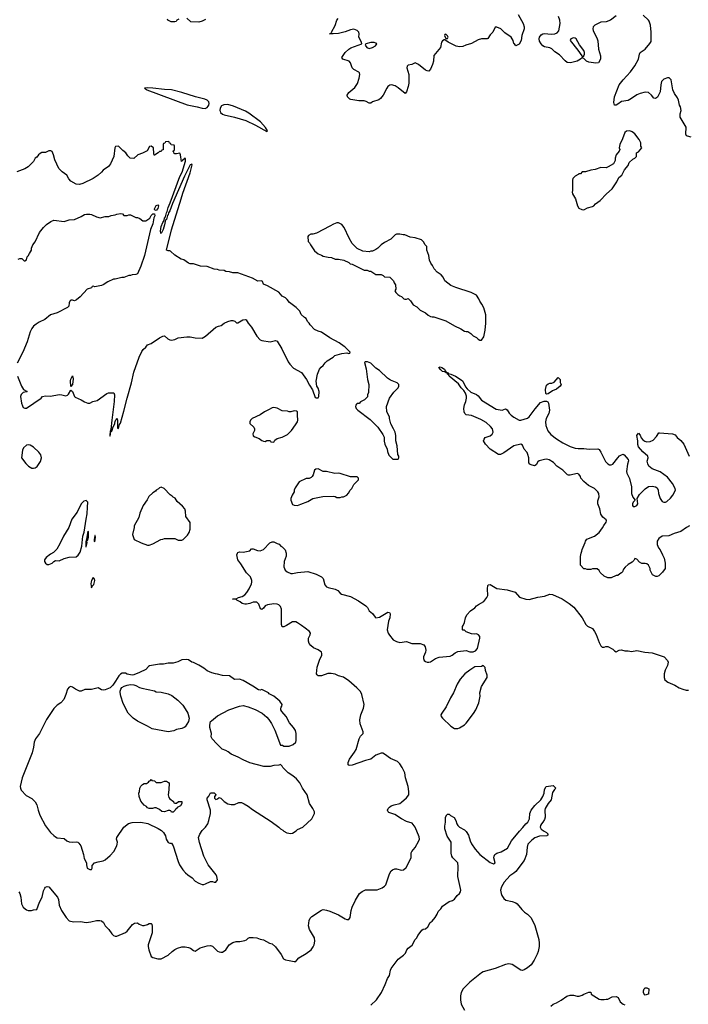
# Model space of a CAD drawing. Header units: inches. Extents: x 2323201 to 2563958, y 895391 to 1023096.
# Tile 82 of 196: x 2410849 to 2418696, y 995550 to 1007115. Entities that reach past the tile are written whole.
import ezdxf

# ---------------------------------------------------------------- set-up
doc = ezdxf.new("R2010")
doc.units = ezdxf.units.IN
doc.header["$MEASUREMENT"] = 0
doc.layers.add('C4010', color=7, linetype='Continuous')
doc.layers.add('C4919', color=7, linetype='Continuous')

msp = doc.modelspace()

# ---------------------------------------------------------------- linework, layer by layer
at = {"layer": 'C4010', "color": 5}
for points, elevation in [([(2412718, 1007122), (2412692, 1007108), (2412684, 1007096), (2412671, 1007089), (2412626, 1007090), (2412586, 1007110), (2412582, 1007122)], 140), ([(2413030, 1007117), (2412990, 1007098), (2412950, 1007088), (2412858, 1007090), (2412810, 1007134)], 140), ([(2416698, 1007178), (2416757, 1007070), (2416771, 1007030), (2416770, 1007008), (2416741, 1006930), (2416733, 1006870), (2416710, 1006829), (2416670, 1006808), (2416658, 1006830), (2416650, 1006835), (2416640, 1006870), (2416617, 1006910), (2416541, 1006961), (2416496, 1007010), (2416450, 1007029), (2416430, 1007026), (2416402, 1006970), (2416370, 1006938), (2416344, 1006896), (2416334, 1006890), (2416270, 1006889), (2416230, 1006879), (2416150, 1006835), (2416083, 1006817), (2416050, 1006801), (2416010, 1006797), (2415970, 1006804), (2415878, 1006850), (2415838, 1006878), (2415830, 1006878), (2415810, 1006868), (2415801, 1006850), (2415787, 1006790), (2415710, 1006695), (2415704, 1006630), (2415693, 1006590), (2415670, 1006535), (2415650, 1006512), (2415630, 1006515), (2415610, 1006524), (2415530, 1006589), (2415490, 1006609), (2415450, 1006589), (2415410, 1006581), (2415396, 1006570), (2415393, 1006550), (2415417, 1006470), (2415417, 1006370), (2415410, 1006330), (2415390, 1006269), (2415372, 1006248), (2415290, 1006316), (2415257, 1006337), (2415211, 1006349), (2415194, 1006346), (2415171, 1006329), (2415156, 1006310), (2415113, 1006230), (2415084, 1006190), (2415065, 1006175), (2414991, 1006150), (2414970, 1006134), (2414950, 1006134), (2414914, 1006154), (2414890, 1006162), (2414830, 1006162), (2414737, 1006177), (2414723, 1006183), (2414695, 1006210), (2414694, 1006230), (2414710, 1006261), (2414782, 1006318), (2414813, 1006367), (2414833, 1006430), (2414841, 1006470), (2414837, 1006490), (2414830, 1006499), (2414772, 1006532), (2414751, 1006551), (2414731, 1006610), (2414714, 1006630), (2414642, 1006650), (2414629, 1006670), (2414668, 1006730), (2414710, 1006770), (2414735, 1006785), (2414866, 1006830), (2414862, 1006850), (2414829, 1006910), (2414833, 1006950), (2414829, 1006970), (2414809, 1006990), (2414770, 1007004), (2414730, 1006996), (2414670, 1006972), (2414590, 1006955), (2414529, 1006949), (2414486, 1006950), (2414506, 1006954), (2414508, 1006970), (2414553, 1007047), (2414570, 1007110), (2414587, 1007130)], 140), ([(2417850, 1007160), (2417784, 1007110), (2417730, 1007091), (2417670, 1007087), (2417599, 1007050), (2417579, 1007030), (2417576, 1007010), (2417580, 1006990), (2417626, 1006890), (2417633, 1006867), (2417642, 1006770), (2417664, 1006690), (2417666, 1006650), (2417642, 1006610), (2417610, 1006604), (2417530, 1006617), (2417502, 1006630), (2417470, 1006658), (2417450, 1006668), (2417432, 1006650), (2417392, 1006628), (2417314, 1006610), (2417274, 1006614), (2417250, 1006633), (2417183, 1006703), (2417130, 1006739), (2417093, 1006773), (2417070, 1006783), (2417010, 1006798), (2416990, 1006810), (2416970, 1006830), (2416950, 1006864), (2416946, 1006890), (2416950, 1006911), (2416970, 1006939), (2416990, 1006950), (2417010, 1006952), (2417087, 1006947), (2417130, 1006950), (2417158, 1006962), (2417176, 1006984), (2417191, 1007070), (2417188, 1007108), (2417171, 1007151)], 140), ([(2418730, 1005737), (2418686, 1005746), (2418673, 1005753), (2418666, 1005770), (2418672, 1005852), (2418601, 1005970), (2418599, 1006010), (2418613, 1006050), (2418603, 1006090), (2418592, 1006112), (2418582, 1006170), (2418570, 1006199), (2418532, 1006250), (2418515, 1006290), (2418495, 1006410), (2418470, 1006434), (2418450, 1006433), (2418410, 1006415), (2418382, 1006390), (2418372, 1006350), (2418366, 1006270), (2418335, 1006205), (2418312, 1006188), (2418290, 1006193), (2418264, 1006230), (2418230, 1006261), (2418190, 1006264), (2418130, 1006250), (2418090, 1006234), (2418030, 1006188), (2417990, 1006165), (2417910, 1006153), (2417870, 1006122), (2417850, 1006112), (2417830, 1006110), (2417823, 1006143), (2417830, 1006210), (2417885, 1006350), (2417930, 1006408), (2418017, 1006503), (2418070, 1006575), (2418110, 1006650), (2418122, 1006710), (2418131, 1006729), (2418190, 1006771), (2418246, 1006834), (2418259, 1006861), (2418260, 1006970), (2418252, 1007052), (2418237, 1007097), (2418230, 1007109), (2418167, 1007167)], 140), ([(2410821, 1002930), (2410871, 1002811), (2410892, 1002770), (2410935, 1002750), (2410930, 1002744), (2410890, 1002735), (2410866, 1002714), (2410857, 1002690), (2410871, 1002611), (2410881, 1002581), (2410890, 1002562), (2410910, 1002551), (2410930, 1002551), (2411099, 1002670), (2411115, 1002690), (2411150, 1002696), (2411210, 1002693), (2411310, 1002712), (2411342, 1002710), (2411390, 1002698), (2411410, 1002706), (2411423, 1002717), (2411450, 1002765), (2411467, 1002747), (2411490, 1002691), (2411501, 1002681), (2411572, 1002650), (2411610, 1002625), (2411650, 1002612), (2411670, 1002612), (2411706, 1002630), (2411758, 1002642), (2411870, 1002725), (2411890, 1002731), (2411954, 1002734), (2411963, 1002710), (2411958, 1002630), (2411929, 1002410), (2411920, 1002300), (2411914, 1002290), (2411918, 1002282), (2411910, 1002286), (2411907, 1002230), (2411910, 1002222), (2411920, 1002280), (2411930, 1002282), (2411945, 1002335), (2411964, 1002370), (2411970, 1002402), (2411975, 1002405), (2411990, 1002434), (2411998, 1002410), (2411998, 1002318), (2412010, 1002312), (2412019, 1002361), (2412030, 1002378), (2412070, 1002516), (2412109, 1002671), (2412160, 1002850), (2412190, 1002976), (2412250, 1003151), (2412281, 1003219), (2412297, 1003243), (2412329, 1003270), (2412350, 1003298), (2412390, 1003311), (2412490, 1003378), (2412530, 1003398), (2412550, 1003402), (2412588, 1003368), (2412610, 1003355), (2412630, 1003351), (2412670, 1003359), (2412710, 1003379), (2412811, 1003391), (2412850, 1003391), (2412910, 1003378), (2412990, 1003376), (2413030, 1003398), (2413150, 1003503), (2413183, 1003517), (2413215, 1003525), (2413250, 1003550), (2413290, 1003571), (2413330, 1003584), (2413350, 1003584), (2413375, 1003575), (2413395, 1003555), (2413410, 1003554), (2413469, 1003590), (2413495, 1003595), (2413508, 1003588), (2413530, 1003551), (2413570, 1003505), (2413630, 1003398), (2413670, 1003356), (2413690, 1003347), (2413790, 1003331), (2413850, 1003347), (2413870, 1003341), (2413926, 1003250), (2413998, 1003098), (2414018, 1003070), (2414064, 1003024), (2414158, 1002970), (2414216, 1002890), (2414250, 1002822), (2414286, 1002766), (2414318, 1002678), (2414330, 1002674), (2414350, 1002674), (2414358, 1002690), (2414362, 1002750), (2414350, 1002786), (2414335, 1002810), (2414329, 1002870), (2414344, 1002950), (2414369, 1003010), (2414386, 1003034), (2414410, 1003052), (2414434, 1003086), (2414458, 1003110), (2414528, 1003152), (2414546, 1003170), (2414630, 1003196), (2414690, 1003202), (2414710, 1003194), (2414722, 1003198), (2414726, 1003210), (2414670, 1003268), (2414655, 1003275), (2414599, 1003319), (2414490, 1003379), (2414390, 1003444), (2414350, 1003455), (2414310, 1003478), (2414258, 1003530), (2414248, 1003550), (2414228, 1003570), (2414210, 1003606), (2414190, 1003618), (2414154, 1003654), (2414135, 1003690), (2414093, 1003733), (2414014, 1003794), (2413989, 1003829), (2413970, 1003848), (2413930, 1003868), (2413890, 1003915), (2413758, 1003990), (2413710, 1004009), (2413699, 1004039), (2413690, 1004048), (2413643, 1004043), (2413580, 1004080), (2413410, 1004142), (2413350, 1004141), (2413310, 1004155), (2413270, 1004158), (2413248, 1004168), (2413190, 1004175), (2413170, 1004182), (2413130, 1004184), (2413050, 1004218), (2412970, 1004222), (2412890, 1004249), (2412851, 1004249), (2412830, 1004254), (2412774, 1004294), (2412742, 1004302), (2412669, 1004349), (2412618, 1004398), (2412610, 1004402), (2412590, 1004399), (2412570, 1004408), (2412630, 1004647), (2412745, 1005010), (2412763, 1005077), (2412850, 1005318), (2412872, 1005412), (2412870, 1005418), (2412850, 1005409), (2412781, 1005279), (2412642, 1004958), (2412610, 1004869), (2412595, 1004845), (2412590, 1004824), (2412583, 1004817), (2412570, 1004769), (2412561, 1004759), (2412556, 1004744), (2412550, 1004704), (2412532, 1004650), (2412523, 1004637), (2412510, 1004605), (2412506, 1004606), (2412501, 1004630), (2412510, 1004687), (2412530, 1004735), (2412544, 1004756), (2412550, 1004785), (2412560, 1004800), (2412570, 1004845), (2412579, 1004861), (2412590, 1004911), (2412616, 1004964), (2412728, 1005272), (2412754, 1005326), (2412795, 1005455), (2412796, 1005476), (2412790, 1005488), (2412758, 1005462), (2412749, 1005449), (2412737, 1005530), (2412730, 1005548), (2412690, 1005538), (2412670, 1005538), (2412663, 1005543), (2412658, 1005558), (2412646, 1005570), (2412662, 1005578), (2412666, 1005590), (2412666, 1005630), (2412662, 1005642), (2412627, 1005647), (2412622, 1005662), (2412607, 1005667), (2412602, 1005682), (2412590, 1005686), (2412558, 1005682), (2412553, 1005667), (2412538, 1005662), (2412534, 1005650), (2412533, 1005587), (2412518, 1005582), (2412510, 1005566), (2412490, 1005566), (2412474, 1005550), (2412430, 1005526), (2412426, 1005526), (2412422, 1005542), (2412418, 1005610), (2412390, 1005628), (2412373, 1005627), (2412344, 1005576), (2412290, 1005548), (2412234, 1005530), (2412190, 1005486), (2412146, 1005490), (2412116, 1005516), (2412093, 1005553), (2412058, 1005578), (2412010, 1005628), (2411973, 1005627), (2411965, 1005610), (2411954, 1005510), (2411916, 1005424), (2411891, 1005390), (2411830, 1005346), (2411810, 1005323), (2411770, 1005289), (2411711, 1005250), (2411590, 1005193), (2411550, 1005181), (2411510, 1005184), (2411450, 1005217), (2411426, 1005246), (2411402, 1005290), (2411347, 1005327), (2411309, 1005369), (2411261, 1005470), (2411245, 1005530), (2411230, 1005568), (2411215, 1005575), (2411190, 1005575), (2411150, 1005555), (2411110, 1005554), (2411090, 1005544), (2411071, 1005530), (2411050, 1005502), (2411032, 1005490), (2411011, 1005450), (2410950, 1005389), (2410910, 1005362), (2410814, 1005330)], 160), ([(2410830, 1004302), (2410850, 1004312), (2410872, 1004312), (2410902, 1004282), (2410910, 1004282), (2410930, 1004294), (2410938, 1004330), (2410950, 1004342), (2410962, 1004370), (2410989, 1004410), (2410989, 1004430), (2411002, 1004470), (2411032, 1004508), (2411083, 1004617), (2411130, 1004676), (2411164, 1004710), (2411215, 1004745), (2411250, 1004759), (2411370, 1004744), (2411430, 1004763), (2411490, 1004767), (2411570, 1004803), (2411610, 1004826), (2411631, 1004831), (2411670, 1004831), (2411690, 1004826), (2411750, 1004798), (2411793, 1004787), (2411850, 1004805), (2411895, 1004805), (2411923, 1004817), (2411970, 1004822), (2411990, 1004831), (2412030, 1004838), (2412055, 1004835), (2412070, 1004814), (2412110, 1004814), (2412130, 1004822), (2412150, 1004822), (2412210, 1004792), (2412230, 1004792), (2412260, 1004780), (2412293, 1004753), (2412330, 1004752), (2412375, 1004785), (2412390, 1004814), (2412410, 1004834), (2412430, 1004834), (2412433, 1004810), (2412422, 1004790), (2412410, 1004718), (2412382, 1004650), (2412315, 1004345), (2412270, 1004219), (2412230, 1004129), (2412210, 1004122), (2412170, 1004119), (2412150, 1004109), (2412130, 1004109), (2412070, 1004089), (2412048, 1004088), (2411970, 1004069), (2411950, 1004069), (2411882, 1004038), (2411830, 1004002), (2411810, 1003994), (2411730, 1003978), (2411710, 1003986), (2411698, 1003982), (2411690, 1003966), (2411642, 1003950), (2411558, 1003862), (2411515, 1003825), (2411490, 1003815), (2411470, 1003821), (2411450, 1003819), (2411439, 1003810), (2411428, 1003790), (2411425, 1003750), (2411410, 1003735), (2411290, 1003674), (2411211, 1003649), (2411145, 1003595), (2411077, 1003563), (2411041, 1003539), (2411010, 1003514), (2410991, 1003490), (2410971, 1003450), (2410935, 1003330), (2410887, 1003210), (2410820, 1003080)], 160), ([(2418710, 1001170), (2418674, 1001150), (2418610, 1001102), (2418530, 1001082), (2418467, 1001053), (2418390, 1001049), (2418350, 1001021), (2418331, 1000989), (2418331, 1000950), (2418348, 1000910), (2418364, 1000890), (2418395, 1000830), (2418411, 1000790), (2418426, 1000730), (2418425, 1000670), (2418394, 1000626), (2418350, 1000582), (2418330, 1000575), (2418316, 1000576), (2418276, 1000596), (2418248, 1000650), (2418248, 1000670), (2418229, 1000710), (2418210, 1000724), (2418190, 1000729), (2418149, 1000729), (2418123, 1000743), (2418090, 1000778), (2418070, 1000786), (2418057, 1000763), (2418037, 1000743), (2417990, 1000718), (2417955, 1000685), (2417937, 1000663), (2417922, 1000630), (2417910, 1000618), (2417892, 1000608), (2417870, 1000586), (2417850, 1000586), (2417790, 1000558), (2417750, 1000558), (2417710, 1000578), (2417663, 1000623), (2417650, 1000646), (2417627, 1000667), (2417573, 1000667), (2417550, 1000658), (2417510, 1000658), (2417490, 1000666), (2417470, 1000666), (2417429, 1000710), (2417429, 1000810), (2417438, 1000850), (2417448, 1000872), (2417449, 1000891), (2417487, 1000973), (2417488, 1000992), (2417505, 1001015), (2417595, 1001050), (2417649, 1001090), (2417690, 1001145), (2417704, 1001176), (2417733, 1001213), (2417736, 1001230), (2417730, 1001242), (2417692, 1001272), (2417670, 1001309), (2417659, 1001370), (2417633, 1001430), (2417636, 1001464), (2417649, 1001511), (2417645, 1001550), (2417634, 1001570), (2417595, 1001610), (2417524, 1001644), (2417470, 1001690), (2417436, 1001730), (2417430, 1001750), (2417410, 1001777), (2417390, 1001784), (2417310, 1001766), (2417290, 1001764), (2417277, 1001770), (2417223, 1001823), (2417152, 1001870), (2417113, 1001913), (2417063, 1001944), (2417030, 1001952), (2417010, 1001951), (2416947, 1001933), (2416930, 1001921), (2416910, 1001886), (2416890, 1001876), (2416850, 1001886), (2416835, 1001894), (2416826, 1001910), (2416826, 1001970), (2416814, 1002010), (2416804, 1002030), (2416770, 1002070), (2416750, 1002117), (2416730, 1002129), (2416650, 1002108), (2416530, 1002027), (2416490, 1002009), (2416469, 1002010), (2416370, 1002069), (2416314, 1002130), (2416294, 1002170), (2416299, 1002190), (2416313, 1002207), (2416370, 1002226), (2416394, 1002246), (2416404, 1002270), (2416396, 1002310), (2416376, 1002336), (2416323, 1002383), (2416259, 1002419), (2416150, 1002467), (2416090, 1002475), (2416072, 1002490), (2416064, 1002510), (2416062, 1002550), (2416070, 1002590), (2416086, 1002630), (2416093, 1002670), (2416092, 1002692), (2416082, 1002730), (2416061, 1002761), (2416030, 1002793), (2416000, 1002840), (2415889, 1002930), (2415883, 1002943), (2415869, 1002950), (2415867, 1002967), (2415853, 1002967), (2415839, 1002979), (2415810, 1002983), (2415790, 1003001), (2415769, 1003030), (2415785, 1003036), (2415805, 1003030), (2415833, 1003010), (2415838, 1002998), (2415852, 1002988), (2415852, 1002972), (2415868, 1002972), (2415878, 1002958), (2415910, 1002953), (2415963, 1002930), (2416030, 1002887), (2416050, 1002871), (2416082, 1002802), (2416100, 1002780), (2416142, 1002742), (2416211, 1002711), (2416230, 1002698), (2416268, 1002648), (2416440, 1002540), (2416510, 1002530), (2416550, 1002545), (2416570, 1002531), (2416594, 1002494), (2416616, 1002470), (2416650, 1002446), (2416710, 1002413), (2416730, 1002411), (2416810, 1002435), (2416830, 1002451), (2416897, 1002543), (2416962, 1002618), (2417004, 1002636), (2417030, 1002636), (2417046, 1002626), (2417055, 1002610), (2417067, 1002530), (2417060, 1002490), (2417029, 1002430), (2417020, 1002390), (2417024, 1002350), (2417046, 1002286), (2417083, 1002243), (2417150, 1002192), (2417225, 1002145), (2417310, 1002104), (2417370, 1002081), (2417403, 1002077), (2417470, 1002079), (2417532, 1002072), (2417636, 1002076), (2417650, 1002067), (2417670, 1002037), (2417725, 1001925), (2417750, 1001898), (2417770, 1001888), (2417790, 1001886), (2417810, 1001893), (2417870, 1001970), (2417890, 1001992), (2417910, 1002006), (2417930, 1002011), (2417943, 1002003), (2417992, 1001950), (2417995, 1001935), (2417984, 1001896), (2417971, 1001810), (2417976, 1001790), (2418007, 1001727), (2418031, 1001630), (2418031, 1001550), (2418046, 1001506), (2418074, 1001470), (2418050, 1001448), (2418041, 1001430), (2418041, 1001410), (2418050, 1001398), (2418070, 1001396), (2418090, 1001411), (2418104, 1001430), (2418095, 1001490), (2418123, 1001537), (2418190, 1001606), (2418230, 1001631), (2418270, 1001636), (2418310, 1001628), (2418330, 1001617), (2418343, 1001590), (2418347, 1001550), (2418367, 1001490), (2418390, 1001458), (2418410, 1001449), (2418430, 1001450), (2418443, 1001457), (2418486, 1001494), (2418513, 1001530), (2418544, 1001590), (2418541, 1001610), (2418510, 1001669), (2418450, 1001742), (2418366, 1001806), (2418270, 1001841), (2418234, 1001870), (2418220, 1001900), (2418213, 1001930), (2418224, 1001970), (2418221, 1001990), (2418161, 1002041), (2418110, 1002098), (2418105, 1002125), (2418105, 1002170), (2418093, 1002230), (2418110, 1002258), (2418130, 1002236), (2418143, 1002203), (2418162, 1002182), (2418186, 1002166), (2418210, 1002158), (2418250, 1002162), (2418282, 1002178), (2418321, 1002219), (2418350, 1002262), (2418356, 1002264), (2418511, 1002251), (2418541, 1002241), (2418566, 1002206), (2418610, 1002173), (2418642, 1002130), (2418705, 1001990)], 140), ([(2413926, 1000000), (2413923, 1000010), (2413921, 1000190), (2413910, 1000221), (2413890, 1000243), (2413870, 1000249), (2413830, 1000253), (2413757, 1000243), (2413731, 1000230), (2413710, 1000204), (2413690, 1000189), (2413675, 1000195), (2413657, 1000250), (2413630, 1000275), (2413590, 1000275), (2413550, 1000259), (2413510, 1000250), (2413490, 1000249), (2413459, 1000259), (2413437, 1000277), (2413396, 1000296), (2413387, 1000307), (2413346, 1000310), (2413390, 1000312), (2413418, 1000330), (2413458, 1000342), (2413490, 1000359), (2413514, 1000386), (2413541, 1000430), (2413569, 1000490), (2413573, 1000510), (2413573, 1000530), (2413559, 1000570), (2413510, 1000619), (2413444, 1000724), (2413409, 1000770), (2413397, 1000830), (2413404, 1000850), (2413410, 1000858), (2413430, 1000866), (2413470, 1000862), (2413550, 1000878), (2413570, 1000902), (2413590, 1000902), (2413640, 1000880), (2413670, 1000878), (2413710, 1000892), (2413786, 1000970), (2413810, 1000982), (2413830, 1000982), (2413870, 1000962), (2413895, 1000955), (2413912, 1000932), (2413930, 1000922), (2413965, 1000890), (2413975, 1000850), (2413975, 1000815), (2413953, 1000750), (2413948, 1000690), (2413963, 1000650), (2413988, 1000628), (2414030, 1000611), (2414050, 1000611), (2414110, 1000621), (2414230, 1000633), (2414330, 1000602), (2414390, 1000573), (2414412, 1000552), (2414430, 1000476), (2414450, 1000453), (2414470, 1000444), (2414550, 1000428), (2414583, 1000410), (2414610, 1000378), (2414627, 1000367), (2414730, 1000341), (2414825, 1000290), (2414911, 1000230), (2414931, 1000210), (2414950, 1000171), (2414990, 1000141), (2415019, 1000099), (2415030, 1000091), (2415070, 1000096), (2415170, 1000156), (2415190, 1000152), (2415195, 1000135), (2415191, 1000090), (2415179, 1000050), (2415170, 1000000)], 140), ([(2416053, 1000000), (2416070, 1000034), (2416079, 1000090), (2416097, 1000123), (2416139, 1000170), (2416191, 1000209), (2416210, 1000231), (2416232, 1000248), (2416297, 1000283), (2416332, 1000328), (2416344, 1000350), (2416339, 1000430), (2416342, 1000470), (2416350, 1000478), (2416370, 1000481), (2416450, 1000435), (2416570, 1000419), (2416662, 1000390), (2416714, 1000334), (2416790, 1000307), (2416830, 1000304), (2416930, 1000331), (2417010, 1000343), (2417070, 1000368), (2417103, 1000363), (2417214, 1000314), (2417297, 1000257), (2417353, 1000213), (2417450, 1000091), (2417493, 1000013), (2417505, 1000000)], 140), ([(2414156, 1000000), (2414110, 1000032), (2414090, 1000042), (2414050, 1000044), (2413979, 1000000)], 140)]:
    msp.add_lwpolyline(points, dxfattribs=dict(at, elevation=elevation))
for points, elevation in [([(2415850, 1006946), (2415838, 1006942), (2415834, 1006930), (2415850, 1006894), (2415870, 1006894), (2415878, 1006910), (2415870, 1006926)], 140), ([(2417350, 1006902), (2417316, 1006890), (2417311, 1006870), (2417399, 1006759), (2417445, 1006690), (2417450, 1006674), (2417470, 1006692), (2417477, 1006710), (2417477, 1006730), (2417470, 1006753), (2417420, 1006820), (2417381, 1006890), (2417370, 1006898)], 140), ([(2415009, 1006849), (2414970, 1006846), (2414912, 1006830), (2414905, 1006815), (2414921, 1006790), (2414950, 1006776), (2414990, 1006788), (2415025, 1006810), (2415039, 1006830), (2415030, 1006839)], 140), ([(2412346, 1006314), (2412315, 1006310), (2412337, 1006297), (2412340, 1006290), (2412816, 1006116), (2412930, 1006092), (2412990, 1006075), (2413026, 1006074), (2413050, 1006085), (2413062, 1006098), (2413068, 1006112), (2413072, 1006130), (2413068, 1006150), (2413049, 1006169), (2413023, 1006183), (2412914, 1006210), (2412750, 1006262), (2412632, 1006292), (2412550, 1006295), (2412410, 1006313)], 160), ([(2413290, 1006118), (2413245, 1006115), (2413218, 1006102), (2413202, 1006078), (2413196, 1006050), (2413200, 1006040), (2413206, 1006026), (2413230, 1006005), (2413250, 1005996), (2413368, 1005970), (2413501, 1005930), (2413617, 1005877), (2413750, 1005804), (2413756, 1005810), (2413733, 1005850), (2413674, 1005914), (2413538, 1006018), (2413500, 1006040), (2413359, 1006099)], 160), ([(2418010, 1005809), (2417972, 1005808), (2417951, 1005789), (2417925, 1005715), (2417891, 1005649), (2417886, 1005610), (2417891, 1005589), (2417885, 1005570), (2417851, 1005529), (2417838, 1005490), (2417837, 1005463), (2417817, 1005423), (2417754, 1005386), (2417730, 1005377), (2417670, 1005381), (2417603, 1005357), (2417550, 1005349), (2417490, 1005329), (2417450, 1005328), (2417430, 1005306), (2417410, 1005306), (2417404, 1005296), (2417370, 1005278), (2417342, 1005250), (2417338, 1005230), (2417338, 1005110), (2417332, 1005090), (2417338, 1005070), (2417371, 1005011), (2417396, 1004930), (2417410, 1004902), (2417446, 1004886), (2417470, 1004882), (2417514, 1004906), (2417570, 1004921), (2417589, 1004930), (2417607, 1004953), (2417662, 1004990), (2417735, 1005070), (2417802, 1005130), (2417859, 1005210), (2417880, 1005260), (2417915, 1005290), (2417948, 1005350), (2417990, 1005402), (2418003, 1005437), (2418043, 1005477), (2418068, 1005490), (2418088, 1005510), (2418088, 1005550), (2418110, 1005565), (2418149, 1005610), (2418138, 1005630), (2418138, 1005670), (2418118, 1005710), (2418070, 1005775), (2418038, 1005798)], 160), ([(2412450, 1004875), (2412438, 1004878), (2412430, 1004886), (2412430, 1004894), (2412449, 1004931), (2412470, 1004942), (2412476, 1004930), (2412470, 1004898)], 160), ([(2414590, 1004729), (2414572, 1004728), (2414530, 1004715), (2414490, 1004689), (2414331, 1004609), (2414290, 1004595), (2414264, 1004596), (2414240, 1004580), (2414232, 1004570), (2414234, 1004510), (2414250, 1004494), (2414262, 1004470), (2414310, 1004402), (2414350, 1004365), (2414390, 1004351), (2414410, 1004338), (2414470, 1004325), (2414510, 1004322), (2414550, 1004302), (2414590, 1004302), (2414652, 1004292), (2414710, 1004262), (2414726, 1004246), (2414750, 1004242), (2414890, 1004172), (2414928, 1004172), (2414950, 1004162), (2414970, 1004162), (2415030, 1004122), (2415090, 1004122), (2415114, 1004110), (2415130, 1004094), (2415192, 1004092), (2415234, 1004050), (2415244, 1004024), (2415260, 1004000), (2415262, 1003950), (2415252, 1003930), (2415262, 1003910), (2415287, 1003887), (2415310, 1003871), (2415330, 1003865), (2415357, 1003837), (2415370, 1003831), (2415388, 1003832), (2415410, 1003842), (2415435, 1003815), (2415466, 1003766), (2415510, 1003742), (2415550, 1003702), (2415610, 1003671), (2415644, 1003644), (2415670, 1003631), (2415690, 1003625), (2415710, 1003625), (2415850, 1003578), (2415950, 1003518), (2416025, 1003485), (2416070, 1003458), (2416090, 1003451), (2416110, 1003451), (2416142, 1003430), (2416170, 1003402), (2416210, 1003382), (2416230, 1003362), (2416250, 1003352), (2416270, 1003352), (2416295, 1003390), (2416313, 1003470), (2416321, 1003550), (2416319, 1003650), (2416295, 1003730), (2416274, 1003774), (2416249, 1003809), (2416238, 1003838), (2416210, 1003878), (2416146, 1003910), (2415966, 1003970), (2415910, 1003995), (2415838, 1004050), (2415818, 1004090), (2415797, 1004117), (2415749, 1004150), (2415715, 1004190), (2415695, 1004230), (2415675, 1004255), (2415659, 1004290), (2415650, 1004346), (2415626, 1004410), (2415626, 1004450), (2415606, 1004470), (2415588, 1004508), (2415566, 1004530), (2415490, 1004555), (2415430, 1004562), (2415370, 1004588), (2415350, 1004588), (2415310, 1004598), (2415270, 1004595), (2415254, 1004590), (2415204, 1004536), (2415130, 1004498), (2415092, 1004470), (2415052, 1004430), (2415030, 1004418), (2414990, 1004398), (2414970, 1004398), (2414950, 1004389), (2414876, 1004396), (2414810, 1004428), (2414750, 1004488), (2414715, 1004550), (2414656, 1004676), (2414628, 1004710)], 160), ([(2414902, 1003098), (2414894, 1003090), (2414915, 1003015), (2414931, 1002891), (2414945, 1002830), (2414944, 1002736), (2414932, 1002710), (2414930, 1002686), (2414894, 1002650), (2414850, 1002628), (2414831, 1002609), (2414810, 1002608), (2414800, 1002600), (2414792, 1002588), (2414791, 1002570), (2414798, 1002550), (2414818, 1002530), (2414961, 1002421), (2415052, 1002330), (2415110, 1002242), (2415125, 1002210), (2415126, 1002166), (2415136, 1002130), (2415162, 1002070), (2415165, 1002045), (2415182, 1002002), (2415200, 1001980), (2415230, 1001954), (2415290, 1001954), (2415298, 1001970), (2415298, 1001990), (2415288, 1002010), (2415279, 1002110), (2415262, 1002170), (2415264, 1002230), (2415254, 1002270), (2415237, 1002310), (2415204, 1002370), (2415189, 1002430), (2415189, 1002450), (2415159, 1002510), (2415154, 1002570), (2415190, 1002671), (2415240, 1002740), (2415289, 1002790), (2415298, 1002810), (2415298, 1002830), (2415278, 1002850), (2415202, 1002882), (2415165, 1002905), (2415070, 1002994), (2415030, 1003024), (2414970, 1003079), (2414930, 1003095)], 160), ([(2411450, 1002806), (2411446, 1002874), (2411450, 1002894), (2411470, 1002934), (2411477, 1002897), (2411470, 1002830)], 160), ([(2417030, 1002715), (2417023, 1002723), (2417019, 1002770), (2417030, 1002821), (2417050, 1002838), (2417070, 1002845), (2417095, 1002845), (2417123, 1002857), (2417169, 1002911), (2417174, 1002910), (2417192, 1002890), (2417193, 1002853), (2417202, 1002830), (2417191, 1002810), (2417150, 1002774), (2417104, 1002756), (2417050, 1002721)], 140), ([(2413830, 1002561), (2413810, 1002557), (2413769, 1002531), (2413723, 1002510), (2413670, 1002475), (2413576, 1002430), (2413559, 1002410), (2413551, 1002390), (2413551, 1002371), (2413598, 1002330), (2413605, 1002310), (2413605, 1002290), (2413584, 1002250), (2413590, 1002227), (2413610, 1002214), (2413658, 1002198), (2413690, 1002171), (2413710, 1002165), (2413730, 1002162), (2413750, 1002171), (2413790, 1002172), (2413798, 1002158), (2413830, 1002154), (2413843, 1002177), (2413870, 1002198), (2413928, 1002210), (2413990, 1002245), (2414037, 1002290), (2414085, 1002355), (2414109, 1002390), (2414115, 1002410), (2414115, 1002430), (2414109, 1002451), (2414108, 1002508), (2414098, 1002518), (2414070, 1002522), (2414031, 1002509), (2414010, 1002509), (2413990, 1002517), (2413930, 1002523), (2413870, 1002553)], 160), ([(2410950, 1002122), (2410930, 1002118), (2410894, 1002086), (2410880, 1002059), (2410871, 1001970), (2410921, 1001901), (2410951, 1001870), (2410990, 1001847), (2411010, 1001847), (2411030, 1001851), (2411052, 1001868), (2411094, 1001926), (2411104, 1001970), (2411095, 1002005), (2411075, 1002035), (2411010, 1002093), (2410970, 1002119)], 160), ([(2414350, 1001838), (2414324, 1001836), (2414310, 1001826), (2414292, 1001770), (2414282, 1001750), (2414270, 1001738), (2414248, 1001728), (2414210, 1001728), (2414130, 1001686), (2414083, 1001617), (2414071, 1001590), (2414071, 1001570), (2414045, 1001530), (2414031, 1001490), (2414031, 1001470), (2414050, 1001422), (2414072, 1001412), (2414110, 1001411), (2414150, 1001423), (2414230, 1001458), (2414290, 1001491), (2414405, 1001515), (2414530, 1001519), (2414550, 1001516), (2414570, 1001505), (2414610, 1001502), (2414629, 1001511), (2414650, 1001512), (2414688, 1001532), (2414708, 1001552), (2414728, 1001590), (2414748, 1001610), (2414770, 1001654), (2414826, 1001710), (2414826, 1001730), (2414810, 1001746), (2414733, 1001747), (2414610, 1001785), (2414590, 1001789), (2414546, 1001786), (2414450, 1001809), (2414410, 1001808)], 160), ([(2412510, 1001626), (2412490, 1001618), (2412477, 1001603), (2412452, 1001588), (2412444, 1001576), (2412410, 1001558), (2412366, 1001514), (2412345, 1001475), (2412298, 1001410), (2412260, 1001320), (2412246, 1001270), (2412191, 1001170), (2412191, 1001150), (2412171, 1001070), (2412192, 1001010), (2412274, 1000970), (2412350, 1000945), (2412370, 1000945), (2412410, 1000958), (2412506, 1001010), (2412530, 1001012), (2412550, 1001022), (2412670, 1001022), (2412710, 1001002), (2412750, 1001002), (2412766, 1001010), (2412818, 1001062), (2412838, 1001090), (2412848, 1001132), (2412848, 1001210), (2412800, 1001280), (2412796, 1001344), (2412788, 1001370), (2412760, 1001400), (2412696, 1001456), (2412675, 1001495), (2412650, 1001508), (2412640, 1001520), (2412616, 1001536), (2412546, 1001610)], 160), ([(2411630, 1001468), (2411601, 1001459), (2411571, 1001430), (2411522, 1001330), (2411459, 1001250), (2411425, 1001150), (2411363, 1001050), (2411321, 1000959), (2411284, 1000896), (2411244, 1000856), (2411210, 1000838), (2411160, 1000800), (2411138, 1000770), (2411141, 1000750), (2411150, 1000732), (2411170, 1000718), (2411190, 1000716), (2411210, 1000725), (2411230, 1000732), (2411249, 1000751), (2411270, 1000762), (2411310, 1000758), (2411370, 1000787), (2411430, 1000804), (2411510, 1000807), (2411535, 1000825), (2411558, 1000862), (2411577, 1000930), (2411590, 1001050), (2411605, 1001095), (2411627, 1001250), (2411642, 1001310), (2411643, 1001390), (2411649, 1001449)], 160), ([(2411650, 1001106), (2411634, 1001014), (2411638, 1001002), (2411630, 1001006), (2411623, 1000977), (2411623, 1000943), (2411625, 1000925), (2411630, 1000922), (2411639, 1000970), (2411638, 1000990), (2411640, 1001000), (2411650, 1001002), (2411656, 1001036), (2411658, 1001098)], 160), ([(2411730, 1001058), (2411721, 1001010), (2411722, 1000990), (2411730, 1000982), (2411737, 1001037), (2411735, 1001055)], 160), ([(2411710, 1000562), (2411691, 1000530), (2411688, 1000512), (2411685, 1000490), (2411690, 1000442), (2411698, 1000462), (2411718, 1000482), (2411729, 1000529), (2411722, 1000550)], 160)]:
    msp.add_lwpolyline(points, close=True, dxfattribs=dict(at, elevation=elevation))
at = {"layer": 'C4919', "color": 5}
for points, elevation in [([(2410838, 996870), (2410851, 996851), (2410863, 996810), (2410871, 996730), (2410890, 996692), (2410911, 996670), (2410930, 996659), (2410950, 996651), (2410989, 996651), (2411010, 996658), (2411050, 996662), (2411083, 996750), (2411112, 996810), (2411130, 996882), (2411144, 996916), (2411150, 996925), (2411170, 996932), (2411190, 996931), (2411291, 996810), (2411303, 996783), (2411313, 996713), (2411341, 996650), (2411395, 996570), (2411431, 996531), (2411479, 996519), (2411561, 996521), (2411630, 996512), (2411682, 996518), (2411750, 996535), (2411790, 996536), (2411810, 996531), (2411831, 996510), (2411851, 996470), (2411896, 996430), (2411930, 996378), (2411950, 996358), (2411970, 996351), (2411990, 996351), (2412090, 996395), (2412110, 996411), (2412174, 996486), (2412197, 996503), (2412230, 996506), (2412252, 996490), (2412290, 996476), (2412310, 996476), (2412350, 996486), (2412370, 996498), (2412390, 996498), (2412398, 996490), (2412404, 996464), (2412402, 996390), (2412357, 996250), (2412355, 996230), (2412363, 996190), (2412390, 996112), (2412410, 996098), (2412470, 996085), (2412510, 996086), (2412590, 996126), (2412637, 996170), (2412670, 996194), (2412701, 996210), (2412750, 996225), (2412790, 996227), (2412830, 996219), (2412854, 996210), (2412890, 996183), (2412910, 996176), (2412965, 996215), (2413050, 996237), (2413090, 996241), (2413113, 996233), (2413170, 996176), (2413190, 996165), (2413210, 996161), (2413230, 996164), (2413269, 996190), (2413309, 996250), (2413350, 996275), (2413390, 996287), (2413433, 996287), (2413490, 996299), (2413512, 996308), (2413530, 996326), (2413547, 996333), (2413590, 996334), (2413630, 996331), (2413670, 996315), (2413710, 996307), (2413782, 996270), (2413810, 996261), (2413850, 996225), (2413917, 996137), (2413946, 996086), (2413970, 996073), (2414010, 996063), (2414069, 996051), (2414089, 996051), (2414101, 996070), (2414126, 996094), (2414212, 996148), (2414268, 996190), (2414294, 996226), (2414304, 996250), (2414314, 996290), (2414309, 996330), (2414250, 996430), (2414240, 996470), (2414245, 996535), (2414259, 996561), (2414278, 996582), (2414390, 996655), (2414410, 996663), (2414450, 996657), (2414490, 996644), (2414590, 996601), (2414670, 996555), (2414690, 996546), (2414710, 996545), (2414729, 996571), (2414738, 996650), (2414752, 996690), (2414788, 996772), (2414836, 996850), (2414870, 996877), (2414907, 996893), (2415045, 996895), (2415103, 996917), (2415130, 996936), (2415146, 996954), (2415190, 997083), (2415210, 997118), (2415224, 997130), (2415250, 997142), (2415270, 997141), (2415330, 997124), (2415354, 997130), (2415384, 997156), (2415445, 997270), (2415445, 997330), (2415450, 997345), (2415490, 997390), (2415535, 997470), (2415541, 997490), (2415537, 997517), (2415492, 997632), (2415456, 997676), (2415390, 997696), (2415328, 997728), (2415250, 997779), (2415183, 997803), (2415173, 997810), (2415167, 997830), (2415175, 997850), (2415190, 997867), (2415210, 997881), (2415245, 997895), (2415310, 997909), (2415330, 997923), (2415390, 997975), (2415415, 998010), (2415417, 998050), (2415410, 998110), (2415378, 998210), (2415368, 998270), (2415339, 998330), (2415310, 998375), (2415283, 998403), (2415199, 998439), (2415130, 998489), (2415110, 998498), (2415090, 998499), (2415030, 998478), (2414970, 998431), (2414955, 998425), (2414906, 998414), (2414750, 998360), (2414714, 998354), (2414703, 998363), (2414705, 998390), (2414719, 998430), (2414780, 998510), (2414797, 998543), (2414831, 998670), (2414850, 998700), (2414880, 998730), (2414880, 998750), (2414844, 998844), (2414840, 998890), (2414852, 998950), (2414885, 999030), (2414890, 999070), (2414864, 999190), (2414850, 999223), (2414807, 999267), (2414711, 999351), (2414650, 999394), (2414590, 999408), (2414550, 999428), (2414504, 999436), (2414466, 999434), (2414390, 999408), (2414350, 999410), (2414339, 999419), (2414332, 999432), (2414341, 999510), (2414366, 999594), (2414394, 999650), (2414396, 999670), (2414390, 999685), (2414350, 999715), (2414298, 999738), (2414264, 999764), (2414246, 999790), (2414237, 999817), (2414237, 999850), (2414258, 999890), (2414261, 999910), (2414250, 999929), (2414200, 999970), (2414156, 1000000)], 140), ([(2413979, 1000000), (2413950, 999982), (2413930, 999984), (2413926, 1000000)], 140), ([(2415170, 1000000), (2415161, 999950), (2415175, 999910), (2415190, 999887), (2415233, 999833), (2415271, 999811), (2415310, 999801), (2415390, 999810), (2415450, 999790), (2415550, 999789), (2415591, 999771), (2415609, 999750), (2415617, 999710), (2415613, 999687), (2415588, 999630), (2415587, 999610), (2415596, 999590), (2415610, 999576), (2415630, 999567), (2415650, 999567), (2415670, 999574), (2415730, 999610), (2415770, 999626), (2415900, 999640), (2415924, 999650), (2415961, 999679), (2415990, 999693), (2416090, 999704), (2416130, 999691), (2416170, 999691), (2416197, 999703), (2416222, 999730), (2416249, 999850), (2416249, 999870), (2416235, 999890), (2416210, 999902), (2416190, 999898), (2416150, 999902), (2416090, 999926), (2416070, 999946), (2416050, 999946), (2416046, 999950), (2416047, 999987), (2416053, 1000000)], 140), ([(2417505, 1000000), (2417513, 999993), (2417570, 999965), (2417595, 999930), (2417613, 999893), (2417650, 999798), (2417670, 999762), (2417686, 999746), (2417710, 999745), (2417729, 999751), (2417750, 999751), (2417810, 999721), (2417830, 999702), (2417850, 999692), (2417886, 999710), (2417910, 999715), (2417950, 999701), (2417990, 999703), (2418030, 999696), (2418090, 999707), (2418186, 999686), (2418270, 999678), (2418414, 999630), (2418452, 999590), (2418458, 999570), (2418451, 999530), (2418425, 999475), (2418411, 999430), (2418411, 999390), (2418421, 999361), (2418454, 999334), (2418538, 999298), (2418590, 999267), (2418630, 999251), (2418670, 999238), (2418700, 999240)], 140), ([(2414970, 995541), (2415037, 995603), (2415096, 995690), (2415139, 995781), (2415167, 995853), (2415190, 995890), (2415201, 995950), (2415209, 995970), (2415290, 996082), (2415353, 996127), (2415375, 996150), (2415394, 996190), (2415409, 996211), (2415456, 996244), (2415489, 996311), (2415508, 996330), (2415520, 996360), (2415550, 996392), (2415570, 996422), (2415586, 996434), (2415610, 996438), (2415639, 996461), (2415668, 996510), (2415690, 996525), (2415724, 996570), (2415749, 996610), (2415760, 996640), (2415790, 996672), (2415810, 996702), (2415890, 996758), (2415930, 996771), (2415950, 996785), (2415984, 996830), (2416009, 996851), (2416021, 996870), (2416026, 996890), (2416024, 996910), (2415990, 997050), (2415994, 997170), (2415990, 997210), (2415973, 997233), (2415932, 997270), (2415921, 997290), (2415914, 997326), (2415914, 997454), (2415866, 997526), (2415839, 997610), (2415838, 997642), (2415848, 997690), (2415847, 997747), (2415863, 997777), (2415870, 997782), (2415890, 997782), (2415906, 997766), (2415946, 997746), (2415967, 997710), (2415979, 997670), (2415990, 997650), (2416011, 997631), (2416070, 997601), (2416090, 997579), (2416117, 997537), (2416136, 997470), (2416153, 997433), (2416194, 997374), (2416250, 997308), (2416370, 997215), (2416410, 997201), (2416428, 997212), (2416415, 997270), (2416416, 997290), (2416425, 997310), (2416450, 997327), (2416498, 997342), (2416575, 997385), (2416622, 997470), (2416716, 997584), (2416755, 997625), (2416790, 997670), (2416813, 997690), (2416832, 997730), (2416837, 997790), (2416850, 997830), (2416896, 997884), (2416964, 997950), (2416989, 997990), (2417004, 998030), (2417010, 998074), (2417028, 998110), (2417110, 998122), (2417142, 998090), (2417125, 998075), (2417101, 998039), (2417085, 997950), (2417051, 997909), (2417017, 997850), (2417013, 997830), (2417015, 997750), (2417010, 997722), (2416990, 997690), (2416971, 997670), (2416960, 997650), (2416959, 997630), (2416968, 997608), (2417003, 997583), (2417031, 997570), (2417051, 997550), (2417045, 997535), (2417034, 997530), (2416950, 997524), (2416894, 997506), (2416861, 997479), (2416814, 997430), (2416804, 997396), (2416797, 997310), (2416770, 997241), (2416670, 997109), (2416650, 997089), (2416602, 997058), (2416534, 996986), (2416503, 996930), (2416492, 996890), (2416498, 996850), (2416506, 996830), (2416530, 996793), (2416555, 996775), (2416630, 996756), (2416670, 996741), (2416686, 996730), (2416742, 996662), (2416773, 996633), (2416810, 996607), (2416850, 996565), (2416894, 996474), (2416942, 996310), (2416947, 996270), (2416946, 996230), (2416933, 996170), (2416922, 996139), (2416888, 996070), (2416850, 996015), (2416810, 995977), (2416770, 995954), (2416750, 995949), (2416730, 995952), (2416630, 996019), (2416590, 996025), (2416550, 996018), (2416430, 995970), (2416290, 995933), (2416270, 995921), (2416132, 995810), (2416055, 995730), (2416032, 995690), (2416024, 995650), (2416023, 995603), (2416030, 995552), (2416070, 995482)], 120), ([(2417084, 995530), (2417110, 995551), (2417150, 995567), (2417203, 995597), (2417270, 995645), (2417310, 995658), (2417350, 995656), (2417390, 995646), (2417414, 995646), (2417450, 995658), (2417470, 995671), (2417530, 995692), (2417550, 995694), (2417554, 995670), (2417650, 995611), (2417670, 995606), (2417710, 995605), (2417730, 995612), (2417750, 995612), (2417803, 995637), (2417850, 995642), (2417871, 995630), (2417898, 995578), (2417931, 995551), (2417950, 995542)], 120)]:
    msp.add_lwpolyline(points, dxfattribs=dict(at, elevation=elevation))
for points, elevation in [([(2412810, 999601), (2412750, 999598), (2412706, 999574), (2412650, 999559), (2412590, 999557), (2412535, 999544), (2412490, 999546), (2412373, 999527), (2412360, 999519), (2412330, 999484), (2412254, 999446), (2412190, 999422), (2412170, 999418), (2412109, 999429), (2412090, 999438), (2412050, 999438), (2412030, 999428), (2412012, 999410), (2411975, 999345), (2411942, 999298), (2411922, 999278), (2411910, 999269), (2411850, 999245), (2411830, 999241), (2411810, 999244), (2411770, 999269), (2411690, 999249), (2411614, 999246), (2411570, 999229), (2411550, 999229), (2411502, 999250), (2411470, 999275), (2411450, 999282), (2411430, 999275), (2411408, 999252), (2411391, 999189), (2411365, 999130), (2411332, 999090), (2411290, 999062), (2411250, 999024), (2411165, 998895), (2411083, 998730), (2411033, 998667), (2411019, 998630), (2411011, 998569), (2410995, 998505), (2410878, 998210), (2410855, 998110), (2410857, 998090), (2410867, 998067), (2410923, 998003), (2410990, 997966), (2411031, 997930), (2411050, 997892), (2411064, 997830), (2411084, 997770), (2411150, 997647), (2411211, 997570), (2411250, 997531), (2411270, 997517), (2411290, 997507), (2411370, 997496), (2411403, 997470), (2411430, 997458), (2411470, 997454), (2411510, 997458), (2411530, 997453), (2411544, 997444), (2411568, 997410), (2411599, 997310), (2411604, 997264), (2411632, 997210), (2411632, 997190), (2411642, 997150), (2411670, 997134), (2411690, 997134), (2411698, 997150), (2411700, 997180), (2411726, 997210), (2411770, 997225), (2411830, 997236), (2411850, 997246), (2411910, 997296), (2411954, 997346), (2411989, 997410), (2411994, 997430), (2411995, 997455), (2411984, 997490), (2411989, 997510), (2412070, 997631), (2412126, 997674), (2412170, 997686), (2412270, 997691), (2412352, 997672), (2412474, 997614), (2412512, 997592), (2412537, 997570), (2412559, 997530), (2412566, 997490), (2412590, 997452), (2412610, 997442), (2412630, 997442), (2412650, 997412), (2412707, 997227), (2412725, 997190), (2412765, 997130), (2412795, 997095), (2412822, 997070), (2412874, 997034), (2412910, 996998), (2412950, 996971), (2412990, 996958), (2413010, 996958), (2413030, 996965), (2413090, 996992), (2413110, 996992), (2413130, 996985), (2413150, 996986), (2413169, 997011), (2413164, 997050), (2413153, 997070), (2413059, 997190), (2413010, 997290), (2412959, 997450), (2412949, 997510), (2412962, 997550), (2412989, 997591), (2413029, 997631), (2413055, 997670), (2413069, 997710), (2413089, 997790), (2413089, 997830), (2413048, 997950), (2413048, 997970), (2413070, 997994), (2413090, 998034), (2413130, 998034), (2413150, 998014), (2413152, 998010), (2413134, 997990), (2413134, 997970), (2413150, 997954), (2413170, 997962), (2413190, 997978), (2413211, 997970), (2413250, 997931), (2413290, 997906), (2413330, 997898), (2413370, 997898), (2413421, 997919), (2413450, 997921), (2413484, 997904), (2413530, 997879), (2413580, 997840), (2413799, 997699), (2413891, 997631), (2413910, 997612), (2413937, 997597), (2413950, 997582), (2413985, 997565), (2414030, 997558), (2414050, 997562), (2414094, 997586), (2414110, 997602), (2414170, 997632), (2414278, 997730), (2414308, 997790), (2414308, 997810), (2414288, 997850), (2414249, 997910), (2414222, 998010), (2414169, 998090), (2414135, 998150), (2414097, 998197), (2414054, 998234), (2413998, 998270), (2413938, 998330), (2413928, 998348), (2413910, 998366), (2413890, 998358), (2413830, 998355), (2413790, 998342), (2413715, 998345), (2413550, 998387), (2413470, 998423), (2413414, 998454), (2413330, 998490), (2413297, 998517), (2413270, 998532), (2413225, 998545), (2413161, 998610), (2413109, 998670), (2413097, 998690), (2413099, 998730), (2413081, 998801), (2413080, 998830), (2413089, 998870), (2413099, 998881), (2413170, 998938), (2413302, 999010), (2413430, 999053), (2413470, 999061), (2413530, 999046), (2413612, 999012), (2413696, 998970), (2413750, 998921), (2413774, 998894), (2413804, 998850), (2413844, 998770), (2413910, 998594), (2413932, 998592), (2413950, 998582), (2414010, 998582), (2414058, 998602), (2414088, 998630), (2414095, 998650), (2414094, 998730), (2414085, 998765), (2414062, 998802), (2414017, 998857), (2413977, 998930), (2413924, 998990), (2413915, 999010), (2413915, 999030), (2413918, 999042), (2413927, 999053), (2413928, 999070), (2413901, 999110), (2413833, 999170), (2413778, 999198), (2413770, 999208), (2413690, 999246), (2413670, 999238), (2413650, 999244), (2413586, 999286), (2413470, 999353), (2413429, 999369), (2413370, 999365), (2413310, 999409), (2413230, 999414), (2413169, 999429), (2413146, 999430), (2413103, 999443), (2413050, 999469), (2413010, 999499), (2412950, 999534), (2412890, 999564), (2412869, 999569), (2412830, 999597)], 160), ([(2416290, 999528), (2416270, 999518), (2416190, 999513), (2416130, 999475), (2416075, 999430), (2416018, 999370), (2415982, 999310), (2415941, 999210), (2415903, 999150), (2415856, 999044), (2415802, 998970), (2415793, 998950), (2415797, 998930), (2415810, 998911), (2415910, 998816), (2415950, 998791), (2415990, 998791), (2416010, 998798), (2416069, 998831), (2416090, 998851), (2416176, 998964), (2416203, 999010), (2416239, 999090), (2416252, 999168), (2416250, 999210), (2416270, 999282), (2416335, 999390), (2416335, 999415), (2416315, 999470), (2416310, 999506)], 140), ([(2412590, 998749), (2412405, 998785), (2412350, 998817), (2412230, 998874), (2412182, 998910), (2412122, 998970), (2412063, 999083), (2412035, 999170), (2412029, 999211), (2412029, 999230), (2412035, 999250), (2412049, 999271), (2412074, 999286), (2412110, 999298), (2412150, 999305), (2412190, 999301), (2412210, 999296), (2412253, 999273), (2412283, 999263), (2412429, 999231), (2412450, 999221), (2412510, 999216), (2412590, 999196), (2412636, 999176), (2412704, 999124), (2412763, 999063), (2412811, 998991), (2412821, 998970), (2412836, 998910), (2412831, 998870), (2412791, 998810), (2412779, 998801), (2412750, 998790), (2412690, 998777), (2412659, 998761)], 160), ([(2412450, 998154), (2412510, 998154), (2412550, 998172), (2412570, 998172), (2412597, 998157), (2412602, 998150), (2412601, 998070), (2412591, 998010), (2412599, 997979), (2412610, 997965), (2412653, 997933), (2412658, 997918), (2412670, 997914), (2412690, 997914), (2412713, 997933), (2412750, 997934), (2412752, 997930), (2412752, 997910), (2412737, 997883), (2412698, 997862), (2412694, 997850), (2412678, 997842), (2412674, 997830), (2412650, 997808), (2412630, 997808), (2412622, 997822), (2412610, 997826), (2412590, 997826), (2412550, 997809), (2412516, 997816), (2412490, 997838), (2412450, 997858), (2412430, 997858), (2412409, 997849), (2412370, 997849), (2412350, 997858), (2412335, 997875), (2412308, 997890), (2412270, 997938), (2412249, 997990), (2412248, 998030), (2412255, 998050), (2412258, 998090), (2412269, 998111), (2412290, 998132), (2412310, 998142), (2412336, 998144), (2412362, 998158), (2412367, 998173), (2412382, 998178), (2412390, 998192), (2412398, 998178), (2412430, 998174)], 160), ([(2418190, 995658), (2418182, 995662), (2418169, 995689), (2418169, 995710), (2418178, 995730), (2418190, 995742), (2418210, 995742), (2418232, 995732), (2418230, 995668), (2418213, 995667)], 120)]:
    msp.add_lwpolyline(points, close=True, dxfattribs=dict(at, elevation=elevation))

doc.saveas('drawing.dxf')
